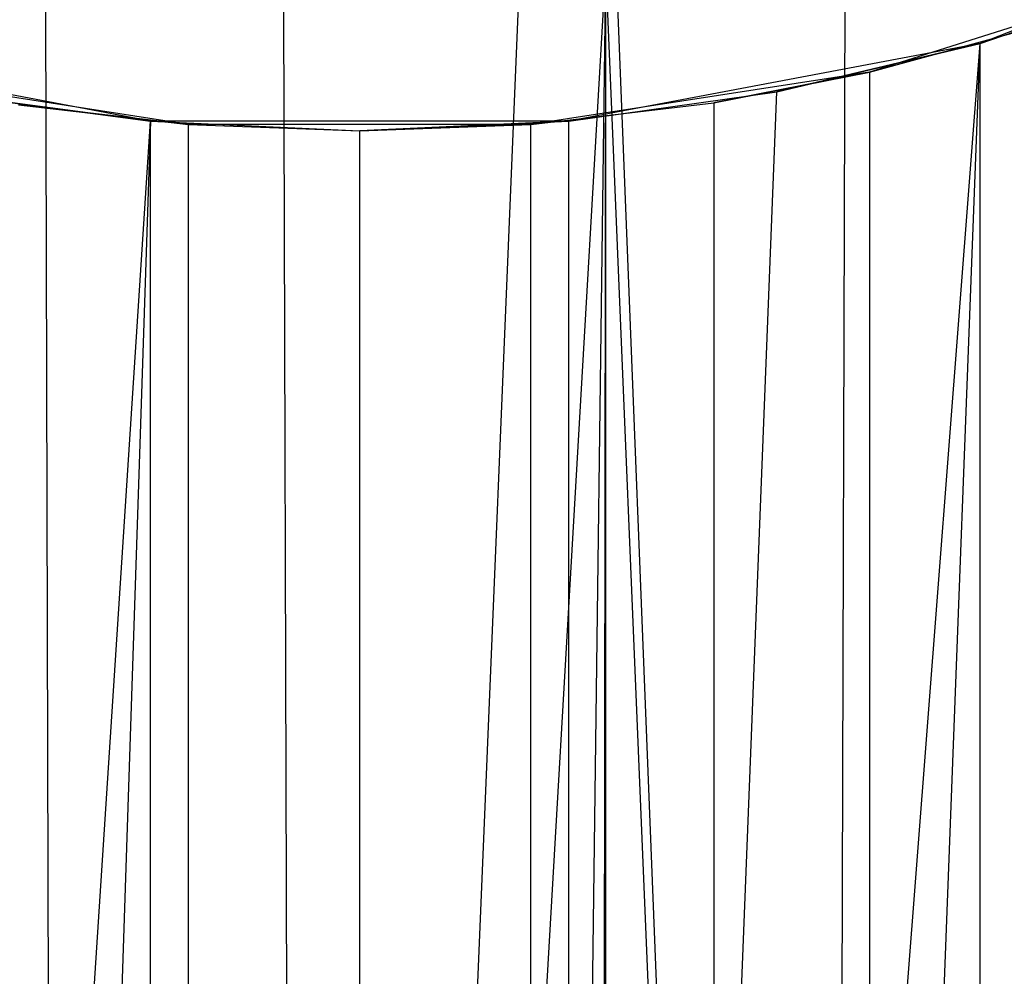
# Model space of a CAD drawing. Extents: x 0.1 to 12.1, y -6 to 6.
# Tile 98 of 181: x 6.874 to 7.137, y 0.474 to 0.73. Entities that reach past the tile are written whole.
import ezdxf

# ---------------------------------------------------------------- set-up
doc = ezdxf.new("R2010")
doc.units = 0
doc.header["$LTSCALE"] = 2.54
doc.layers.get('0').update_dxf_attribs({"linetype": 'CONTINUOUS'})

# ---------------------------------------------------------------- blocks, each defined once
blk = doc.blocks.new('DROPS_COLOR_C_STL')
at = {"color": 0}
for p, q in [((7.03074, -0.86832, 26.42915), (7.03074, 0.93168, 26.42915)), ((7.03074, -0.86832, 26.42915), (7.03074, 0.93168, 26.42915)), ((7.23517, 0.76432, 32.52113), (7.13092, 0.72343, 32.52113)), ((7.23517, 0.76432, 32.52113), (7.13092, 0.72343, 32.52113)), ((7.09475, 0.75874, 14.59809), (7.09047, -0.6941, 14.59734)), ((7.09475, 0.75874, 14.59809), (7.09047, -0.6941, 14.59734)), ((6.9489, -0.66943, 14.5744), (7.03075, 0.74297, 14.58724)), ((6.9489, -0.66943, 14.5744), (7.03075, 0.74297, 14.58724)), ((7.01265, -0.67642, 14.5843), (7.03075, 0.74297, 14.58724)), ((7.01265, -0.67642, 14.5843), (7.03075, 0.74297, 14.58724)), ((7.02915, -0.6793, 14.58697), (7.03075, 0.74297, 14.58724)), ((7.02915, -0.6793, 14.58697), (7.03075, 0.74297, 14.58724)), ((7.03075, 0.74297, 14.58724), (7.09047, -0.6941, 14.59734)), ((7.03075, 0.74297, 14.58724), (7.09047, -0.6941, 14.59734)), ((7.03354, 0.74351, 14.5877), (7.09047, -0.6941, 14.59734)), ((7.03354, 0.74351, 14.5877), (7.09047, -0.6941, 14.59734)), ((7.18874, 0.74332, 39.52568), (7.10133, 0.71572, 39.52568)), ((7.18874, 0.74332, 39.52568), (7.10133, 0.71572, 39.52568)), ((7.13092, 0.72343, 26.61659), (7.18919, 0.7435, 26.6274)), ((7.13092, 0.72343, 32.52113), (7.18919, 0.7435, 26.6274)), ((7.13092, 0.72343, 26.61659), (7.18919, 0.7435, 26.6274)), ((7.13092, 0.72343, 32.52113), (7.18919, 0.7435, 26.6274)), ((6.9489, -0.66943, 14.5744), (7.00762, 0.73899, 14.58349)), ((6.9489, -0.66943, 14.5744), (7.00762, 0.73899, 14.58349)), ((6.88504, -0.66885, 14.56518), (6.88091, 0.73239, 14.56461)), ((6.88504, -0.66885, 14.56518), (6.88091, 0.73239, 14.56461)), ((6.94453, 0.73254, 14.57375), (6.9489, -0.66943, 14.5744)), ((6.94453, 0.73254, 14.57375), (6.9489, -0.66943, 14.5744)), ((7.10133, 0.71572, 35.66229), (7.14563, 0.72786, 35.67444)), ((7.10133, 0.71572, 39.52568), (7.14563, 0.72786, 35.67444)), ((7.10133, 0.71572, 35.66229), (7.14563, 0.72786, 35.67444)), ((7.10133, 0.71572, 39.52568), (7.14563, 0.72786, 35.67444)), ((6.90892, 0.70262, 32.52113), (6.79889, 0.72343, 32.52113)), ((6.90892, 0.70262, 32.52113), (6.79889, 0.72343, 32.52113)), ((7.0209, -0.70262, 26.59778), (7.13092, 0.72343, 26.61659)), ((7.0209, -0.70262, 26.59778), (7.13092, 0.72343, 26.61659)), ((7.13092, 0.72343, 32.52113), (7.0209, 0.70262, 32.52113)), ((7.13092, 0.72343, 32.52113), (7.0209, 0.70262, 32.52113)), ((7.07655, 0.71048, 26.60703), (7.13092, 0.72343, 26.61659)), ((7.13092, 0.72343, 32.52113), (7.07655, 0.71048, 26.60703)), ((7.13092, 0.72343, 32.52113), (7.07655, 0.71048, 26.60703)), ((7.07655, 0.71048, 26.60703), (7.13092, 0.72343, 26.61659)), ((7.07658, -0.71048, 26.60703), (7.13092, 0.72343, 26.61659)), ((7.07658, -0.71048, 26.60703), (7.13092, 0.72343, 26.61659)), ((7.13092, -0.72343, 26.61659), (7.13092, 0.72343, 26.61659)), ((7.13092, -0.72343, 26.61659), (7.13092, 0.72343, 26.61659)), ((7.13092, 0.72343, 32.52113), (7.13092, 0.72343, 26.61659)), ((7.13092, 0.72343, 32.52113), (7.13092, 0.72343, 26.61659)), ((6.91907, 0.70175, 39.52568), (6.82848, 0.71572, 39.52568)), ((6.91907, 0.70175, 39.52568), (6.82848, 0.71572, 39.52568)), ((7.10133, 0.71572, 39.52568), (7.01074, 0.70175, 39.52568)), ((7.10133, 0.71572, 39.52568), (7.01074, 0.70175, 39.52568)), ((7.05967, 0.70753, 35.65135), (7.10133, 0.71572, 35.66229)), ((7.10133, 0.71572, 39.52568), (7.05967, 0.70753, 35.65135)), ((7.10133, 0.71572, 39.52568), (7.05967, 0.70753, 35.65135)), ((7.05967, 0.70753, 35.65135), (7.10133, 0.71572, 35.66229)), ((7.10133, 0.71572, 35.66229), (7.10133, -0.71572, 35.66229)), ((7.10133, 0.71572, 35.66229), (7.10133, -0.71572, 35.66229)), ((7.10133, 0.71572, 39.52568), (7.10133, 0.71572, 35.66229)), ((7.10133, 0.71572, 39.52568), (7.10133, 0.71572, 35.66229)), ((6.86262, 0.70878, 26.57439), (6.90892, 0.70262, 26.58079)), ((6.90892, 0.70262, 32.52113), (6.86262, 0.70878, 26.57439)), ((6.90892, 0.70262, 32.52113), (6.86262, 0.70878, 26.57439)), ((6.86262, 0.70878, 26.57439), (6.90892, 0.70262, 26.58079)), ((7.0209, -0.70262, 26.59778), (7.07655, 0.71048, 26.60703)), ((7.0209, -0.70262, 26.59778), (7.07655, 0.71048, 26.60703)), ((7.0209, 0.70262, 26.59778), (7.07655, 0.71048, 26.60703)), ((7.0209, 0.70262, 32.52113), (7.07655, 0.71048, 26.60703)), ((7.0209, 0.70262, 26.59778), (7.07655, 0.71048, 26.60703)), ((7.0209, 0.70262, 32.52113), (7.07655, 0.71048, 26.60703)), ((6.87367, 0.70698, 35.6083), (6.91907, 0.70175, 35.61794)), ((6.91907, 0.70175, 39.52568), (6.87367, 0.70698, 35.6083)), ((6.91907, 0.70175, 39.52568), (6.87367, 0.70698, 35.6083)), ((6.87367, 0.70698, 35.6083), (6.91907, 0.70175, 35.61794)), ((7.01074, 0.70175, 35.63911), (7.05967, 0.70753, 35.65135)), ((7.01074, 0.70175, 39.52568), (7.05967, 0.70753, 35.65135)), ((7.01074, 0.70175, 35.63911), (7.05967, 0.70753, 35.65135)), ((7.01074, 0.70175, 39.52568), (7.05967, 0.70753, 35.65135)), ((7.05967, 0.70753, 35.65135), (7.05967, -0.70753, 35.65135)), ((7.05967, 0.70753, 35.65135), (7.05967, -0.70753, 35.65135)), ((6.81674, -0.71858, 26.56842), (6.90892, 0.70262, 26.58079)), ((6.81674, -0.71858, 26.56842), (6.90892, 0.70262, 26.58079)), ((6.90892, 0.70262, 26.58079), (6.86271, -0.70877, 26.57441)), ((6.90892, 0.70262, 26.58079), (6.86271, -0.70877, 26.57441)), ((6.90892, -0.70262, 26.58079), (6.90892, 0.70262, 26.58079)), ((6.90892, 0.70262, 26.58079), (6.96494, 0.7, 26.58902)), ((6.90892, -0.70262, 26.58079), (6.90892, 0.70262, 26.58079)), ((7.0209, 0.70262, 32.52113), (6.90892, 0.70262, 32.52113)), ((6.90892, 0.70262, 32.52113), (6.90892, 0.70262, 26.58079)), ((6.90892, 0.70262, 32.52113), (6.90892, 0.70262, 26.58079)), ((6.90892, 0.70262, 32.52113), (6.96494, 0.7, 26.58902)), ((6.90892, 0.70262, 26.58079), (6.96494, 0.7, 26.58902)), ((6.90892, 0.70262, 32.52113), (6.96494, 0.7, 26.58902)), ((7.0209, 0.70262, 32.52113), (6.90892, 0.70262, 32.52113)), ((6.91907, -0.70175, 35.61794), (6.91907, 0.70175, 35.61794)), ((6.91907, 0.70175, 35.61794), (6.96496, 0.7, 35.62826)), ((6.91907, -0.70175, 35.61794), (6.91907, 0.70175, 35.61794)), ((7.01074, 0.70175, 39.52568), (6.91907, 0.70175, 39.52568)), ((6.91907, 0.70175, 39.52568), (6.91907, 0.70175, 35.61794)), ((6.91907, 0.70175, 39.52568), (6.91907, 0.70175, 35.61794)), ((6.91907, 0.70175, 39.52568), (6.96496, 0.7, 35.62826)), ((6.91907, 0.70175, 35.61794), (6.96496, 0.7, 35.62826)), ((6.91907, 0.70175, 39.52568), (6.96496, 0.7, 35.62826)), ((7.01074, 0.70175, 39.52568), (6.91907, 0.70175, 39.52568)), ((6.96494, 0.7, 26.58902), (7.0209, 0.70262, 26.59778)), ((7.0209, 0.70262, 32.52113), (6.96494, 0.7, 26.58902)), ((7.0209, 0.70262, 32.52113), (6.96494, 0.7, 26.58902)), ((6.96494, 0.7, 26.58902), (7.0209, 0.70262, 26.59778)), ((6.96496, 0.7, 35.62826), (7.01074, 0.70175, 35.63911)), ((7.01074, 0.70175, 39.52568), (6.96496, 0.7, 35.62826)), ((7.01074, 0.70175, 39.52568), (6.96496, 0.7, 35.62826)), ((6.96496, 0.7, 35.62826), (7.01074, 0.70175, 35.63911)), ((7.01074, -0.70175, 35.63911), (7.01074, 0.70175, 35.63911)), ((7.01074, -0.70175, 35.63911), (7.01074, 0.70175, 35.63911)), ((7.01074, 0.70175, 39.52568), (7.01074, 0.70175, 35.63911)), ((7.01074, 0.70175, 39.52568), (7.01074, 0.70175, 35.63911)), ((7.0209, -0.70262, 26.59778), (7.0209, 0.70262, 26.59778)), ((7.0209, -0.70262, 26.59778), (7.0209, 0.70262, 26.59778)), ((7.0209, 0.70262, 32.52113), (7.0209, 0.70262, 26.59778)), ((7.0209, 0.70262, 32.52113), (7.0209, 0.70262, 26.59778)), ((6.96491, -0.7, 26.58901), (6.96494, 0.7, 26.58902)), ((6.96491, -0.7, 26.58901), (6.96494, 0.7, 26.58902)), ((6.96492, -0.7, 35.62825), (6.96496, 0.7, 35.62826)), ((6.96492, -0.7, 35.62825), (6.96496, 0.7, 35.62826))]:
    blk.add_line(p, q, dxfattribs=at)

msp = doc.modelspace()

# ---------------------------------------------------------------- block references
at = {"color": 0}
msp.add_blockref('DROPS_COLOR_C_STL', (0, 0), dxfattribs=at)

doc.saveas('drawing.dxf')
